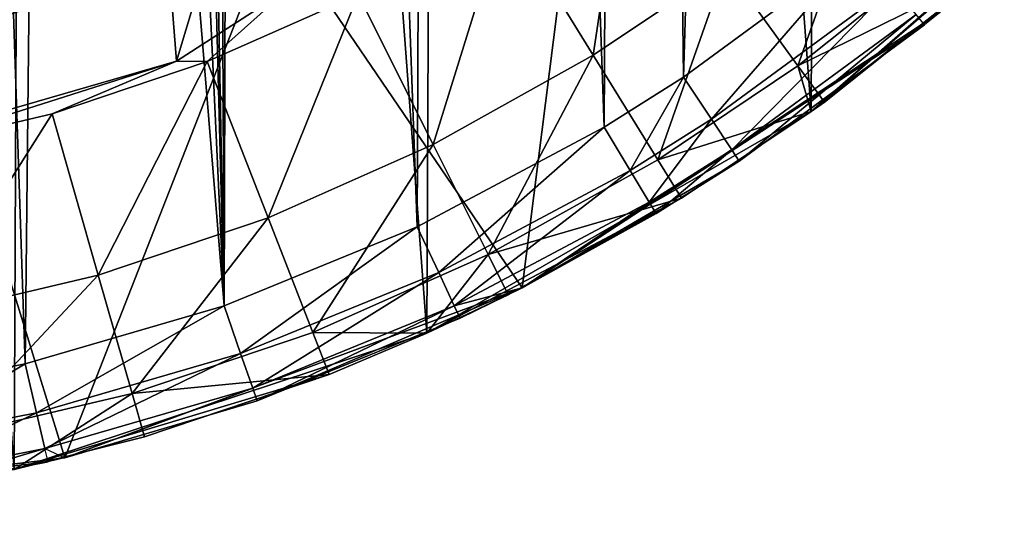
# Model space of a CAD drawing. Header units: millimetres. Extents: x 0.6 to 14.5, y 0.7 to 16.9.
# Tile 9 of 32: x 8.8 to 11.7, y 0.7 to 2.2. Entities that reach past the tile are written whole.
import ezdxf

# ---------------------------------------------------------------- set-up
doc = ezdxf.new("R2010")
doc.units = ezdxf.units.MM
doc.header["$LTSCALE"] = 25.4
doc.layers.get('0').update_dxf_attribs({"true_color": 0xff5454})

# ---------------------------------------------------------------- blocks, each defined once
blk = doc.blocks.new('BULB-LED-G9-7503-7504.STL')
at = {"color": 7, "true_color": 0xe6ffff}
mesh = blk.add_polyface(dxfattribs=at)
corners = [(1.7293, 13.2533, 21.5), (1.9882, 10.1797, 21.5), (1.8647, 8.8235, 21.5), (2.6406, 14.5358, 21.5), (2.3309, 11.4668, 21.5), (2.8761, 12.6385, 21.5), (3.7586, 15.5741, 21.5), (3.5857, 13.6414, 21.5), (4.3668, 14.4002, 21.5), (5.0358, 16.3243, 21.5), (5.3009, 15.0106, 21.5), (6.418, 16.7545, 21.5), (6.3023, 15.3969, 21.5), (7.3378, 15.5523, 21.5), (7.8467, 16.8464, 21.5), (8.3783, 15.4755, 21.5), (9.2614, 16.5963, 21.5), (9.3975, 15.1659, 21.5), (10.602, 16.0146, 21.5), (10.3651, 14.6244, 21.5), (11.2468, 13.8593, 21.5), (11.8117, 15.1261, 21.5), (11.9998, 12.8904, 21.5), (12.8393, 13.9684, 21.5), (12.5915, 11.7442, 21.5), (12.9854, 10.4631, 21.5), (13.6411, 12.5906, 21.5), (13.1573, 9.1155, 21.5), (13.4773, 4.6247, 21.5), (14.0821, 6.1323, 21.5), (14.1833, 11.0511, 21.5), (14.4085, 7.752, 21.5), (14.4427, 9.4151, 21.5), (0.6705, 10.1812, 21.5), (0.7599, 6.8734, 21.5), (0.568, 8.522, 21.5), (1.0632, 11.7809, 21.5), (1.2381, 5.3055, 21.5), (1.9824, 3.8847, 21.5), (1.8658, 8.6322, 21.5), (2.0041, 7.2849, 21.5), (2.9612, 2.6712, 21.5), (2.3654, 5.9912, 21.5), (2.9298, 4.8218, 21.5), (3.5857, 3.91, 21.5), (4.1331, 1.7165, 21.5), (4.4424, 3.0913, 21.5), (5.4482, 1.0611, 21.5), (5.3898, 2.4961, 21.5), (6.401, 2.1294, 21.5), (6.8509, 0.7326, 21.5), (7.3832, 1.9975, 21.5), (7.5145, 0.6957, 21.5), (7.5145, 1.9957, 21.5), (8.553, 2.1118, 21.5), (8.9379, 0.8669, 21.5), (9.5623, 2.4592, 21.5), (10.3008, 1.3734, 21.5), (10.5102, 3.0326, 21.5), (11.5457, 2.1937, 21.5), (11.3685, 3.8244, 21.5), (11.6606, 4.177, 21.5), (12.6197, 3.293, 21.5), (12.327, 5.2315, 21.5), (12.8182, 6.4442, 21.5), (13.0991, 7.7529, 21.5)]
mesh.append_faces([[corners[k] for k in face] for face in [(31, 30, 32), (33, 34, 35)]], dxfattribs={"vtx0": -1, "color": 7})
mesh.append_faces([[corners[k] for k in face] for face in [(1, 3, 4), (4, 3, 5), (5, 6, 7), (7, 6, 8), (8, 9, 10), (10, 11, 12), (12, 11, 13), (13, 14, 15), (15, 16, 17), (17, 18, 19), (19, 18, 20), (20, 21, 22), (22, 23, 24), (24, 23, 25), (25, 26, 27), (28, 26, 29), (29, 30, 31), (34, 36, 37), (37, 0, 38), (39, 0, 2), (38, 40, 41), (41, 44, 45), (45, 46, 47), (47, 49, 50), (50, 51, 52), (52, 54, 55), (55, 56, 57), (57, 58, 59), (59, 61, 62), (62, 64, 28)]], dxfattribs={"vtx0": -1, "vtx1": -1, "color": 7})
mesh.append_faces([[corners[k] for k in face] for face in [(27, 26, 28), (38, 0, 39)]], dxfattribs={"vtx0": -1, "vtx1": -1, "vtx2": -1, "color": 7})
mesh.append_faces([[corners[k] for k in face] for face in [(0, 1, 2), (1, 0, 3), (5, 3, 6), (8, 6, 9), (10, 9, 11), (13, 11, 14), (15, 14, 16), (17, 16, 18), (20, 18, 21), (22, 21, 23), (25, 23, 26), (29, 26, 30), (34, 33, 36), (37, 36, 0), (38, 39, 40), (41, 40, 42), (41, 42, 43), (41, 43, 44), (45, 44, 46), (47, 46, 48), (47, 48, 49), (50, 49, 51), (52, 51, 53), (52, 53, 54), (55, 54, 56), (57, 56, 58), (59, 58, 60), (59, 60, 61), (62, 61, 63), (62, 63, 64), (28, 64, 65), (28, 65, 27)]], dxfattribs={"vtx0": -1, "vtx2": -1, "color": 7})
at = {"color": 7, "true_color": 0xffffff}
mesh = blk.add_polyface(dxfattribs=at)
corners = [(0.7996, 6.692, 21.3), (0.6047, 9.643, 21.3), (0.5849, 8.157, 21.3), (0.8582, 11.0997, 21.3), (1.2415, 5.2974, 21.3), (1.337, 12.4777, 21.3), (1.8956, 4.0205, 21.3), (2.0247, 13.7305, 21.3), (2.7397, 2.9045, 21.3), (2.8981, 14.8157, 21.3), (3.7454, 1.9871, 21.3), (3.9278, 15.6965, 21.3), (4.8787, 1.2993, 21.3), (5.0787, 16.3432, 21.3), (6.1011, 0.8645, 21.3), (6.3121, 16.7338, 21.3), (7.3713, 0.6974, 21.3), (7.5862, 16.8552, 21.3), (7.5145, 0.6957, 21.3), (8.7875, 0.8323, 21.3), (8.8578, 16.7033, 21.3), (10.0173, 1.2378, 21.3), (10.084, 16.2832, 21.3), (11.1625, 1.8982, 21.3), (11.2233, 15.6091, 21.3), (12.1843, 2.7913, 21.3), (12.2371, 14.7038, 21.3), (13.048, 3.8869, 21.3), (13.0911, 13.5979, 21.3), (13.7246, 5.1478, 21.3), (13.7564, 12.3289, 21.3), (14.1911, 6.5315, 21.3), (14.2106, 10.9397, 21.3), (14.4317, 7.9911, 21.3), (14.4383, 9.4773, 21.3)]
mesh.append_faces([[corners[k] for k in face] for face in [(0, 1, 2), (32, 33, 34)]], dxfattribs={"vtx0": -1, "color": 7})
mesh.append_faces([[corners[k] for k in face] for face in [(1, 0, 3), (3, 4, 5), (5, 6, 7), (7, 8, 9), (9, 10, 11), (11, 12, 13), (13, 14, 15), (15, 16, 17), (17, 19, 20), (20, 21, 22), (22, 23, 24), (24, 25, 26), (26, 27, 28), (28, 29, 30), (30, 31, 32)]], dxfattribs={"vtx0": -1, "vtx1": -1, "color": 7})
mesh.append_faces([[corners[k] for k in face] for face in [(3, 0, 4), (5, 4, 6), (7, 6, 8), (9, 8, 10), (11, 10, 12), (13, 12, 14), (15, 14, 16), (17, 16, 18), (17, 18, 19), (20, 19, 21), (22, 21, 23), (24, 23, 25), (26, 25, 27), (28, 27, 29), (30, 29, 31), (32, 31, 33)]], dxfattribs={"vtx0": -1, "vtx2": -1, "color": 7})
at = {"color": 7, "true_color": 0xe6ffff}
mesh = blk.add_polyface(dxfattribs=at)
corners = [(0.8894, 8.1035, 49), (0.9077, 9.6597, 49), (0.8652, 8.883, 49), (0.9816, 7.3231, 49), (0.9794, 10.2145, 49), (1.1315, 10.9569, 49), (1.0329, 7.0371, 49), (1.2134, 6.2899, 49), (1.3435, 11.6736, 49), (1.4567, 5.5675, 49), (1.6142, 12.3629, 49), (1.7626, 4.8726, 49), (1.9805, 13.0882, 49), (1.8042, 4.7899, 49), (2.1649, 4.1558, 49), (2.3522, 13.6785, 49), (2.5761, 3.5667, 49), (2.7676, 14.2228, 49), (3.0372, 3.0245, 49), (3.2257, 14.7202, 49), (3.5265, 2.5511, 49), (3.7262, 15.1688, 49), (4.0508, 2.1352, 49), (3.8596, 15.2742, 49), (4.3877, 15.6412, 49), (4.6097, 1.7779, 49), (4.9418, 15.9493, 49), (5.2019, 1.4818, 49), (5.5207, 16.1974, 49), (5.7918, 1.2615, 49), (5.6905, 16.257, 49), (5.7564, 8.7757, 49), (5.8005, 8.3844, 49), (6.4007, 1.1057, 49), (5.9305, 8.0128, 49), (6.1399, 7.6795, 49), (6.4183, 7.4011, 49), (6.5797, 1.073, 49), (6.7517, 7.1916, 49), (7.1888, 1.005, 49), (7.1233, 7.0616, 49), (7.5145, 7.0175, 49), (7.5145, 0.9957, 49), (7.801, 1.0029, 49), (7.9058, 7.0616, 49), (8.416, 1.0676, 49), (8.2774, 7.1916, 49), (8.6107, 7.4011, 49), (8.8197, 1.1471, 49), (8.8891, 7.6795, 49), (9.4127, 1.3196, 49), (9.0986, 8.0128, 49), (9.2286, 8.3844, 49), (9.2727, 8.7757, 49), (9.3391, 16.2568, 49), (9.4571, 16.216, 49), (9.9885, 1.5546, 49), (10.0494, 15.9677, 49), (10.5457, 1.8516, 49), (10.6155, 15.6572, 49), (10.7823, 2.0006, 49), (11.1804, 15.2658, 49), (11.3107, 2.3889, 49), (11.7003, 14.8199, 49), (11.8031, 2.8309, 49), (12.1785, 14.3201, 49), (12.2585, 3.3249, 49), (12.6299, 13.7455, 49), (12.3575, 3.4454, 49), (12.7747, 4.0172, 49), (13.0265, 13.1268, 49), (13.14, 4.6281, 49), (13.3668, 12.4691, 49), (13.4533, 5.2763, 49), (13.6502, 11.7747, 49), (13.7135, 5.9605, 49), (13.7067, 11.6115, 49), (13.9198, 10.8658, 49), (13.9055, 6.6261, 49), (14.0561, 7.3769, 49), (14.0667, 10.1045, 49), (14.1424, 8.1422, 49), (14.1476, 9.3303, 49), (14.1634, 8.9202, 49), (6.287, 16.4218, 49), (5.8005, 9.1669, 49), (5.9305, 9.5385, 49), (6.1399, 9.8719, 49), (6.4183, 10.1503, 49), (6.8918, 16.5214, 49), (6.7517, 10.3597, 49), (7.1233, 10.4898, 49), (7.5145, 16.5557, 49), (7.5145, 10.5338, 49), (7.9058, 10.4898, 49), (8.1329, 16.5219, 49), (8.2774, 10.3597, 49), (8.7411, 16.422, 49), (8.6107, 10.1503, 49), (8.8891, 9.8719, 49), (9.0986, 9.5385, 49), (9.2286, 9.1669, 49)]
mesh.append_faces([[corners[k] for k in face] for face in [(0, 1, 2), (82, 81, 83)]], dxfattribs={"vtx0": -1, "color": 7})
mesh.append_faces([[corners[k] for k in face] for face in [(1, 3, 4), (4, 3, 5), (5, 7, 8), (8, 9, 10), (10, 11, 12), (12, 14, 15), (15, 16, 17), (17, 18, 19), (19, 20, 21), (21, 22, 23), (23, 22, 24), (24, 25, 26), (26, 27, 28), (28, 29, 30), (31, 29, 32), (32, 33, 34), (34, 33, 35), (35, 33, 36), (36, 37, 38), (38, 39, 40), (40, 39, 41), (41, 43, 44), (44, 45, 46), (46, 45, 47), (47, 48, 49), (49, 50, 51), (51, 50, 52), (52, 50, 53), (54, 50, 55), (55, 56, 57), (57, 58, 59), (59, 60, 61), (61, 62, 63), (63, 64, 65), (65, 66, 67), (67, 69, 70), (70, 71, 72), (72, 73, 74), (74, 75, 76), (76, 75, 77), (77, 79, 80), (80, 81, 82), (84, 88, 89), (89, 91, 92), (92, 94, 95), (95, 96, 97), (97, 99, 54)]], dxfattribs={"vtx0": -1, "vtx1": -1, "color": 7})
mesh.append_faces([[corners[k] for k in face] for face in [(30, 29, 31), (53, 50, 54)]], dxfattribs={"vtx0": -1, "vtx1": -1, "vtx2": -1, "color": 7})
mesh.append_faces([[corners[k] for k in face] for face in [(1, 0, 3), (5, 3, 6), (5, 6, 7), (8, 7, 9), (10, 9, 11), (12, 11, 13), (12, 13, 14), (15, 14, 16), (17, 16, 18), (19, 18, 20), (21, 20, 22), (24, 22, 25), (26, 25, 27), (28, 27, 29), (32, 29, 33), (36, 33, 37), (38, 37, 39), (41, 39, 42), (41, 42, 43), (44, 43, 45), (47, 45, 48), (49, 48, 50), (55, 50, 56), (57, 56, 58), (59, 58, 60), (61, 60, 62), (63, 62, 64), (65, 64, 66), (67, 66, 68), (67, 68, 69), (70, 69, 71), (72, 71, 73), (74, 73, 75), (77, 75, 78), (77, 78, 79), (80, 79, 81), (31, 84, 30), (84, 31, 85), (84, 85, 86), (84, 86, 87), (84, 87, 88), (89, 88, 90), (89, 90, 91), (92, 91, 93), (92, 93, 94), (95, 94, 96), (97, 96, 98), (97, 98, 99), (54, 99, 100), (54, 100, 101), (54, 101, 53)]], dxfattribs={"vtx0": -1, "vtx2": -1, "color": 7})
at = {"color": 7, "true_color": 0xffffff}
mesh = blk.add_polyface(dxfattribs=at)
corners = [(5.203, 14.9608, 4), (5.1245, 13.3984, 4), (5.1245, 14.5726, 4), (5.9245, 13.3984, 4), (5.4259, 15.2881, 4), (5.7584, 15.5032, 4), (6.6208, 15.7522, 4), (5.9245, 4.153, 4), (5.1245, 2.9787, 4), (5.1245, 4.153, 4), (5.203, 2.5905, 4), (5.4259, 2.2633, 4), (5.7584, 2.0482, 4), (6.6208, 1.7991, 4), (7.5145, 15.8362, 4), (7.5145, 1.7151, 4), (8.4083, 15.7522, 4), (8.4083, 1.7991, 4), (9.1045, 13.3984, 4), (9.2707, 15.5032, 4), (9.9045, 13.3984, 4), (9.6032, 15.2881, 4), (9.8261, 14.9608, 4), (9.9045, 14.5726, 4), (9.1045, 4.153, 4), (9.2707, 2.0482, 4), (9.9045, 4.153, 4), (9.6032, 2.2633, 4), (9.8261, 2.5905, 4), (9.9045, 2.9787, 4)]
mesh.append_faces([[corners[k] for k in face] for face in [(0, 1, 2), (7, 8, 9), (20, 22, 23), (28, 26, 29)]], dxfattribs={"vtx0": -1, "color": 7})
mesh.append_faces([[corners[k] for k in face] for face in [(1, 0, 3), (3, 6, 7), (8, 7, 10), (10, 7, 11), (11, 7, 12), (12, 7, 13), (13, 14, 15), (15, 16, 17), (18, 19, 20), (17, 24, 25), (24, 17, 18), (25, 26, 27), (27, 26, 28)]], dxfattribs={"vtx0": -1, "vtx1": -1, "color": 7})
mesh.append_faces([[corners[k] for k in face] for face in [(13, 7, 6), (17, 16, 18)]], dxfattribs={"vtx0": -1, "vtx1": -1, "vtx2": -1, "color": 7})
mesh.append_faces([[corners[k] for k in face] for face in [(3, 0, 4), (3, 4, 5), (3, 5, 6), (13, 6, 14), (15, 14, 16), (18, 16, 19), (20, 19, 21), (20, 21, 22), (25, 24, 26)]], dxfattribs={"vtx0": -1, "vtx2": -1, "color": 7})
at = {"color": 7, "true_color": 0xe6ffff}
mesh = blk.add_polyface(dxfattribs=at)
corners = [(1.9882, 10.1797, 48), (1.8658, 8.6322, 48), (1.8647, 8.8235, 48), (2.0041, 7.2849, 48), (2.3309, 11.4668, 48), (2.3654, 5.9912, 48), (2.8761, 12.6385, 48), (2.9298, 4.8218, 48), (3.5857, 13.6414, 48), (3.5857, 3.91, 48), (4.3668, 14.4002, 48), (4.4424, 3.0913, 48), (5.3009, 15.0106, 48), (5.3898, 2.4961, 48), (6.3023, 15.3969, 48), (6.401, 2.1294, 48), (7.3378, 15.5523, 48), (7.3832, 1.9975, 48), (8.3783, 15.4755, 48), (7.5145, 1.9957, 48), (8.553, 2.1118, 48), (9.3975, 15.1659, 48), (9.5623, 2.4592, 48), (10.3651, 14.6244, 48), (10.5102, 3.0326, 48), (11.2468, 13.8593, 48), (11.3685, 3.8244, 48), (11.9998, 12.8904, 48), (11.6606, 4.177, 48), (12.327, 5.2315, 48), (12.5915, 11.7442, 48), (12.8182, 6.4442, 48), (12.9854, 10.4631, 48), (13.0991, 7.7529, 48), (13.1573, 9.1155, 48)]
mesh.append_faces([[corners[k] for k in face] for face in [(0, 1, 2), (33, 32, 34)]], dxfattribs={"vtx0": -1, "color": 7})
mesh.append_faces([[corners[k] for k in face] for face in [(1, 0, 3), (3, 4, 5), (5, 6, 7), (7, 8, 9), (9, 10, 11), (11, 12, 13), (13, 14, 15), (15, 16, 17), (17, 18, 19), (19, 18, 20), (20, 21, 22), (22, 23, 24), (24, 25, 26), (26, 27, 28), (28, 27, 29), (29, 30, 31), (31, 32, 33)]], dxfattribs={"vtx0": -1, "vtx1": -1, "color": 7})
mesh.append_faces([[corners[k] for k in face] for face in [(3, 0, 4), (5, 4, 6), (7, 6, 8), (9, 8, 10), (11, 10, 12), (13, 12, 14), (15, 14, 16), (17, 16, 18), (20, 18, 21), (22, 21, 23), (24, 23, 25), (26, 25, 27), (29, 27, 30), (31, 30, 32)]], dxfattribs={"vtx0": -1, "vtx2": -1, "color": 7})
at = {"color": 7, "true_color": 0xffffff}
mesh = blk.add_polyface(dxfattribs=at)
corners = [(9.6936, 15.3619, 16.6), (9.2707, 15.5032, 16.6), (9.2249, 15.5556, 16.6), (9.6032, 15.2881, 16.6), (9.8261, 14.9608, 16.6), (10.1452, 15.1234, 16.6), (9.9045, 14.5726, 16.6), (9.9045, 13.3984, 16.6), (9.9045, 4.153, 16.6), (9.9045, 2.9787, 16.6), (9.2707, 2.0482, 16.6), (8.4277, 1.7799, 16.6), (8.4083, 1.7991, 16.6), (8.9004, 1.8912, 16.6), (9.3621, 2.047, 16.6), (9.6032, 2.2633, 16.6), (9.8123, 2.247, 16.6), (9.8261, 2.5905, 16.6), (10.2501, 2.4912, 16.6), (10.5796, 14.8406, 16.6), (10.6133, 2.7351, 16.6), (10.7422, 14.7198, 16.6), (11.0253, 3.0636, 16.6), (11.1612, 14.3658, 16.6), (11.4122, 3.4309, 16.6), (11.5516, 13.9718, 16.6), (11.7732, 3.8363, 16.6), (11.9131, 13.5383, 16.6), (12.0443, 4.1903, 16.6), (12.0344, 13.3749, 16.6), (12.3618, 12.8762, 16.6), (12.3608, 4.6735, 16.6), (12.6401, 5.1851, 16.6), (12.6493, 12.3475, 16.6), (12.8816, 5.7241, 16.6), (12.8965, 11.79, 16.6), (13.0843, 6.2892, 16.6), (13.0181, 11.4622, 16.6), (13.2017, 10.8532, 16.6), (13.149, 6.5045, 16.6), (13.2983, 7.1167, 16.6), (13.3371, 10.2309, 16.6), (13.4003, 7.7403, 16.6), (13.4242, 9.5973, 16.6), (13.4549, 8.3738, 16.6), (13.4611, 9.0159, 16.6), (9.1045, 4.153, 16.6), (9.1045, 13.3984, 16.6)]
mesh.append_faces([[corners[k] for k in face] for face in [(0, 1, 2), (10, 11, 12), (44, 43, 45), (7, 46, 47)]], dxfattribs={"vtx0": -1, "color": 7})
mesh.append_faces([[corners[k] for k in face] for face in [(1, 0, 3), (3, 0, 4), (4, 5, 6), (6, 5, 7), (8, 5, 9), (11, 10, 13), (13, 10, 14), (14, 15, 16), (16, 17, 18), (18, 19, 20), (20, 21, 22), (22, 23, 24), (24, 25, 26), (26, 27, 28), (28, 30, 31), (31, 30, 32), (32, 33, 34), (34, 35, 36), (36, 38, 39), (39, 38, 40), (40, 41, 42), (42, 43, 44), (46, 7, 8)]], dxfattribs={"vtx0": -1, "vtx1": -1, "color": 7})
mesh.append_faces([[corners[k] for k in face] for face in [(7, 5, 8), (18, 9, 5)]], dxfattribs={"vtx0": -1, "vtx1": -1, "vtx2": -1, "color": 7})
mesh.append_faces([[corners[k] for k in face] for face in [(4, 0, 5), (14, 10, 15), (16, 15, 17), (18, 17, 9), (18, 5, 19), (20, 19, 21), (22, 21, 23), (24, 23, 25), (26, 25, 27), (28, 27, 29), (28, 29, 30), (32, 30, 33), (34, 33, 35), (36, 35, 37), (36, 37, 38), (40, 38, 41), (42, 41, 43)]], dxfattribs={"vtx0": -1, "vtx2": -1, "color": 7})
mesh = blk.add_polyface(dxfattribs=at)
corners = [(11.1625, 1.8982, 21.3), (12.1307, 2.7353, 17.6), (12.1843, 2.7913, 21.3)]
mesh.append_faces([[corners[k] for k in face] for face in [(0, 1, 2)]], dxfattribs={"color": 7})
mesh = blk.add_polyface(dxfattribs=at)
corners = [(10.6133, 2.7351, 16.6), (10.5129, 2.0658, 16.734), (10.2501, 2.4912, 16.6), (10.9075, 2.3308, 16.734)]
mesh.append_faces([[corners[k] for k in face] for face in [(0, 1, 2), (1, 0, 3)]], dxfattribs={"vtx0": -1, "color": 7})
mesh = blk.add_polyface(dxfattribs=at)
corners = [(11.1625, 1.8982, 21.3), (11.6821, 2.3096, 17.6), (12.1307, 2.7353, 17.6)]
mesh.append_faces([[corners[k] for k in face] for face in [(0, 1, 2)]], dxfattribs={"color": 7})
mesh = blk.add_polyface(dxfattribs=at)
corners = [(11.3537, 2.6866, 16.734), (11.1228, 2.0348, 17.1), (10.9075, 2.3308, 16.734), (11.5941, 2.4106, 17.1)]
mesh.append_faces([[corners[k] for k in face] for face in [(0, 1, 2), (1, 0, 3)]], dxfattribs={"vtx0": -1, "color": 7})
mesh = blk.add_polyface(dxfattribs=at)
corners = [(10.2501, 2.4912, 16.6), (10.0358, 1.7997, 16.734), (9.8123, 2.247, 16.6), (10.5129, 2.0658, 16.734)]
mesh.append_faces([[corners[k] for k in face] for face in [(0, 1, 2), (1, 0, 3)]], dxfattribs={"vtx0": -1, "color": 7})
at = {"color": 7, "true_color": 0xe6ffff}
mesh = blk.add_polyface(dxfattribs=at)
corners = [(8.553, 2.1118, 48), (9.5623, 2.4592, 21.5), (8.553, 2.1118, 21.5), (9.5623, 2.4592, 48)]
mesh.append_faces([[corners[k] for k in face] for face in [(0, 1, 2), (1, 0, 3)]], dxfattribs={"vtx0": -1, "color": 7})
at = {"color": 7, "true_color": 0xffffff}
mesh = blk.add_polyface(dxfattribs=at)
corners = [(11.6821, 2.3096, 17.6), (11.1228, 2.0348, 17.1), (11.5941, 2.4106, 17.1), (11.2016, 1.9264, 17.6)]
mesh.append_faces([[corners[k] for k in face] for face in [(0, 1, 2), (1, 0, 3)]], dxfattribs={"vtx0": -1, "color": 7})
at = {"color": 7, "true_color": 0xe6ffff}
mesh = blk.add_polyface(dxfattribs=at)
corners = [(10.8649, 1.8754, 48.9598), (11.3107, 2.3889, 49), (10.7823, 2.0006, 49), (11.4054, 2.2726, 48.9598)]
mesh.append_faces([[corners[k] for k in face] for face in [(0, 1, 2), (1, 0, 3)]], dxfattribs={"vtx0": -1, "color": 7})
at = {"color": 7, "true_color": 0xffffff}
mesh = blk.add_polyface(dxfattribs=at)
corners = [(10.9075, 2.3308, 16.734), (10.7053, 1.7544, 17.1), (10.5129, 2.0658, 16.734), (11.1228, 2.0348, 17.1)]
mesh.append_faces([[corners[k] for k in face] for face in [(0, 1, 2), (1, 0, 3)]], dxfattribs={"vtx0": -1, "color": 7})
mesh = blk.add_polyface(dxfattribs=at)
corners = [(11.1625, 1.8982, 21.3), (11.2016, 1.9264, 17.6), (11.6821, 2.3096, 17.6)]
mesh.append_faces([[corners[k] for k in face] for face in [(0, 1, 2)]], dxfattribs={"color": 7})
mesh = blk.add_polyface(dxfattribs=at)
corners = [(9.6032, 2.2633, 16.6), (9.2707, 2.0482, 4), (9.6032, 2.2633, 4), (9.2707, 2.0482, 16.6)]
mesh.append_faces([[corners[k] for k in face] for face in [(0, 1, 2), (1, 0, 3)]], dxfattribs={"vtx0": -1, "color": 7})
at = {"color": 7, "true_color": 0xe6ffff}
mesh = blk.add_polyface(dxfattribs=at)
corners = [(10.9255, 1.7838, 48.85), (11.4054, 2.2726, 48.9598), (10.8649, 1.8754, 48.9598), (11.4747, 2.1874, 48.85)]
mesh.append_faces([[corners[k] for k in face] for face in [(0, 1, 2), (1, 0, 3)]], dxfattribs={"vtx0": -1, "color": 7})
at = {"color": 7, "true_color": 0xffffff}
mesh = blk.add_polyface(dxfattribs=at)
corners = [(9.8123, 2.247, 16.6), (9.5438, 1.5812, 16.734), (9.3621, 2.047, 16.6), (10.0358, 1.7997, 16.734)]
mesh.append_faces([[corners[k] for k in face] for face in [(0, 1, 2), (1, 0, 3)]], dxfattribs={"vtx0": -1, "color": 7})
at = {"color": 7, "true_color": 0xe6ffff}
mesh = blk.add_polyface(dxfattribs=at)
corners = [(11.5457, 2.1937, 48.7), (10.3008, 1.3734, 21.5), (11.5457, 2.1937, 21.5)]
mesh.append_faces([[corners[k] for k in face] for face in [(0, 1, 2)]], dxfattribs={"color": 7})
mesh = blk.add_polyface(dxfattribs=at)
corners = [(11.5001, 2.1562, 48.7), (10.3008, 1.3734, 21.5), (11.5457, 2.1937, 48.7)]
mesh.append_faces([[corners[k] for k in face] for face in [(0, 1, 2)]], dxfattribs={"color": 7})
mesh = blk.add_polyface(dxfattribs=at)
corners = [(11.4747, 2.1874, 48.85), (10.9476, 1.7503, 48.7), (11.5001, 2.1562, 48.7), (10.9255, 1.7838, 48.85)]
mesh.append_faces([[corners[k] for k in face] for face in [(0, 1, 2), (1, 0, 3)]], dxfattribs={"vtx0": -1, "color": 7})
mesh = blk.add_polyface(dxfattribs=at)
corners = [(10.9476, 1.7503, 48.7), (10.3008, 1.3734, 21.5), (11.5001, 2.1562, 48.7)]
mesh.append_faces([[corners[k] for k in face] for face in [(0, 1, 2)]], dxfattribs={"color": 7})
at = {"color": 7, "true_color": 0xffffff}
mesh = blk.add_polyface(dxfattribs=at)
corners = [(10.5129, 2.0658, 16.734), (10.1994, 1.4723, 17.1), (10.0358, 1.7997, 16.734), (10.7053, 1.7544, 17.1)]
mesh.append_faces([[corners[k] for k in face] for face in [(0, 1, 2), (1, 0, 3)]], dxfattribs={"vtx0": -1, "color": 7})
mesh = blk.add_polyface(dxfattribs=at)
corners = [(9.2707, 2.0482, 16.6), (8.4083, 1.7991, 4), (9.2707, 2.0482, 4), (8.4083, 1.7991, 16.6)]
mesh.append_faces([[corners[k] for k in face] for face in [(0, 1, 2), (1, 0, 3)]], dxfattribs={"vtx0": -1, "color": 7})
mesh = blk.add_polyface(dxfattribs=at)
corners = [(9.3621, 2.047, 16.6), (9.0379, 1.4105, 16.734), (8.9004, 1.8912, 16.6), (9.5438, 1.5812, 16.734)]
mesh.append_faces([[corners[k] for k in face] for face in [(0, 1, 2), (1, 0, 3)]], dxfattribs={"vtx0": -1, "color": 7})
mesh = blk.add_polyface(dxfattribs=at)
corners = [(11.1625, 1.8982, 17.6), (10.7053, 1.7544, 17.1), (11.1228, 2.0348, 17.1)]
mesh.append_faces([[corners[k] for k in face] for face in [(0, 1, 2)]], dxfattribs={"color": 7})
mesh = blk.add_polyface(dxfattribs=at)
corners = [(11.1625, 1.8982, 17.6), (11.1228, 2.0348, 17.1), (11.2016, 1.9264, 17.6)]
mesh.append_faces([[corners[k] for k in face] for face in [(0, 1, 2)]], dxfattribs={"color": 7})
at = {"color": 7, "true_color": 0xe6ffff}
mesh = blk.add_polyface(dxfattribs=at)
corners = [(10.6228, 1.7229, 48.9598), (10.7823, 2.0006, 49), (10.5457, 1.8516, 49), (10.8649, 1.8754, 48.9598)]
mesh.append_faces([[corners[k] for k in face] for face in [(0, 1, 2), (1, 0, 3)]], dxfattribs={"vtx0": -1, "color": 7})
at = {"color": 7, "true_color": 0xffffff}
mesh = blk.add_polyface(dxfattribs=at)
corners = [(11.1625, 1.8982, 21.3), (11.1625, 1.8982, 17.6), (11.2016, 1.9264, 17.6)]
mesh.append_faces([[corners[k] for k in face] for face in [(0, 1, 2)]], dxfattribs={"color": 7})
mesh = blk.add_polyface(dxfattribs=at)
corners = [(8.9004, 1.8912, 16.6), (8.5189, 1.2883, 16.734), (8.4277, 1.7799, 16.6), (9.0379, 1.4105, 16.734)]
mesh.append_faces([[corners[k] for k in face] for face in [(0, 1, 2), (1, 0, 3)]], dxfattribs={"vtx0": -1, "color": 7})
mesh = blk.add_polyface(dxfattribs=at)
corners = [(10.0173, 1.2378, 21.3), (10.7757, 1.6404, 17.6), (11.1625, 1.8982, 21.3)]
mesh.append_faces([[corners[k] for k in face] for face in [(0, 1, 2)]], dxfattribs={"color": 7})
mesh = blk.add_polyface(dxfattribs=at)
corners = [(10.7757, 1.6404, 17.6), (10.7053, 1.7544, 17.1), (11.1625, 1.8982, 17.6)]
mesh.append_faces([[corners[k] for k in face] for face in [(0, 1, 2)]], dxfattribs={"color": 7})
mesh = blk.add_polyface(dxfattribs=at)
corners = [(11.1625, 1.8982, 21.3), (10.7757, 1.6404, 17.6), (11.1625, 1.8982, 17.6)]
mesh.append_faces([[corners[k] for k in face] for face in [(0, 1, 2)]], dxfattribs={"color": 7})
at = {"color": 7, "true_color": 0xe6ffff}
mesh = blk.add_polyface(dxfattribs=at)
corners = [(10.0522, 1.4188, 48.9598), (10.5457, 1.8516, 49), (9.9885, 1.5546, 49), (10.6228, 1.7229, 48.9598)]
mesh.append_faces([[corners[k] for k in face] for face in [(0, 1, 2), (1, 0, 3)]], dxfattribs={"vtx0": -1, "color": 7})
mesh = blk.add_polyface(dxfattribs=at)
corners = [(10.6793, 1.6288, 48.85), (10.8649, 1.8754, 48.9598), (10.6228, 1.7229, 48.9598), (10.9255, 1.7838, 48.85)]
mesh.append_faces([[corners[k] for k in face] for face in [(0, 1, 2), (1, 0, 3)]], dxfattribs={"vtx0": -1, "color": 7})
at = {"color": 7, "true_color": 0xffffff}
mesh = blk.add_polyface(dxfattribs=at)
corners = [(10.0358, 1.7997, 16.734), (9.6768, 1.2402, 17.1), (9.5438, 1.5812, 16.734), (10.1994, 1.4723, 17.1)]
mesh.append_faces([[corners[k] for k in face] for face in [(0, 1, 2), (1, 0, 3)]], dxfattribs={"vtx0": -1, "color": 7})
at = {"color": 7, "true_color": 0xe6ffff}
mesh = blk.add_polyface(dxfattribs=at)
corners = [(10.9255, 1.7838, 48.85), (10.6999, 1.5943, 48.7), (10.9476, 1.7503, 48.7), (10.6793, 1.6288, 48.85)]
mesh.append_faces([[corners[k] for k in face] for face in [(0, 1, 2), (1, 0, 3)]], dxfattribs={"vtx0": -1, "color": 7})
at = {"color": 7, "true_color": 0xffffff}
mesh = blk.add_polyface(dxfattribs=at)
corners = [(10.7757, 1.6404, 17.6), (10.1994, 1.4723, 17.1), (10.7053, 1.7544, 17.1), (10.2593, 1.3525, 17.6)]
mesh.append_faces([[corners[k] for k in face] for face in [(0, 1, 2), (1, 0, 3)]], dxfattribs={"vtx0": -1, "color": 7})
at = {"color": 7, "true_color": 0xe6ffff}
mesh = blk.add_polyface(dxfattribs=at)
corners = [(10.6999, 1.5943, 48.7), (10.3008, 1.3734, 21.5), (10.9476, 1.7503, 48.7)]
mesh.append_faces([[corners[k] for k in face] for face in [(0, 1, 2)]], dxfattribs={"color": 7})
mesh = blk.add_polyface(dxfattribs=at)
corners = [(10.0988, 1.3194, 48.85), (10.6228, 1.7229, 48.9598), (10.0522, 1.4188, 48.9598), (10.6793, 1.6288, 48.85)]
mesh.append_faces([[corners[k] for k in face] for face in [(0, 1, 2), (1, 0, 3)]], dxfattribs={"vtx0": -1, "color": 7})
at = {"color": 7, "true_color": 0xffffff}
mesh = blk.add_polyface(dxfattribs=at)
corners = [(10.0173, 1.2378, 21.3), (10.2593, 1.3525, 17.6), (10.7757, 1.6404, 17.6)]
mesh.append_faces([[corners[k] for k in face] for face in [(0, 1, 2)]], dxfattribs={"color": 7})
at = {"color": 7, "true_color": 0xe6ffff}
mesh = blk.add_polyface(dxfattribs=at)
corners = [(10.0988, 1.3194, 48.85), (10.3008, 1.3734, 48.7), (10.6793, 1.6288, 48.85)]
mesh.append_faces([[corners[k] for k in face] for face in [(0, 1, 2)]], dxfattribs={"color": 7})
mesh = blk.add_polyface(dxfattribs=at)
corners = [(10.6793, 1.6288, 48.85), (10.3008, 1.3734, 48.7), (10.6999, 1.5943, 48.7)]
mesh.append_faces([[corners[k] for k in face] for face in [(0, 1, 2)]], dxfattribs={"color": 7})
mesh = blk.add_polyface(dxfattribs=at)
corners = [(10.3008, 1.3734, 48.7), (10.3008, 1.3734, 21.5), (10.6999, 1.5943, 48.7)]
mesh.append_faces([[corners[k] for k in face] for face in [(0, 1, 2)]], dxfattribs={"color": 7})
at = {"color": 7, "true_color": 0xffffff}
mesh = blk.add_polyface(dxfattribs=at)
corners = [(9.5438, 1.5812, 16.734), (9.1386, 1.0586, 17.1), (9.0379, 1.4105, 16.734), (9.6768, 1.2402, 17.1)]
mesh.append_faces([[corners[k] for k in face] for face in [(0, 1, 2), (1, 0, 3)]], dxfattribs={"vtx0": -1, "color": 7})
at = {"color": 7, "true_color": 0xe6ffff}
mesh = blk.add_polyface(dxfattribs=at)
corners = [(9.4621, 1.178, 48.9598), (9.9885, 1.5546, 49), (9.4127, 1.3196, 49), (10.0522, 1.4188, 48.9598)]
mesh.append_faces([[corners[k] for k in face] for face in [(0, 1, 2), (1, 0, 3)]], dxfattribs={"vtx0": -1, "color": 7})
at = {"color": 7, "true_color": 0xffffff}
mesh = blk.add_polyface(dxfattribs=at)
corners = [(10.0173, 1.2378, 17.6), (9.6768, 1.2402, 17.1), (10.1994, 1.4723, 17.1)]
mesh.append_faces([[corners[k] for k in face] for face in [(0, 1, 2)]], dxfattribs={"color": 7})
mesh = blk.add_polyface(dxfattribs=at)
corners = [(10.0173, 1.2378, 17.6), (10.1994, 1.4723, 17.1), (10.2593, 1.3525, 17.6)]
mesh.append_faces([[corners[k] for k in face] for face in [(0, 1, 2)]], dxfattribs={"color": 7})
mesh = blk.add_polyface(dxfattribs=at)
corners = [(9.0379, 1.4105, 16.734), (8.5857, 0.9284, 17.1), (8.5189, 1.2883, 16.734), (9.1386, 1.0586, 17.1)]
mesh.append_faces([[corners[k] for k in face] for face in [(0, 1, 2), (1, 0, 3)]], dxfattribs={"vtx0": -1, "color": 7})
at = {"color": 7, "true_color": 0xe6ffff}
mesh = blk.add_polyface(dxfattribs=at)
corners = [(9.4982, 1.0743, 48.85), (10.0522, 1.4188, 48.9598), (9.4621, 1.178, 48.9598), (10.0988, 1.3194, 48.85)]
mesh.append_faces([[corners[k] for k in face] for face in [(0, 1, 2), (1, 0, 3)]], dxfattribs={"vtx0": -1, "color": 7})
mesh = blk.add_polyface(dxfattribs=at)
corners = [(9.5115, 1.0364, 48.7), (8.9379, 0.8669, 21.5), (10.3008, 1.3734, 21.5)]
mesh.append_faces([[corners[k] for k in face] for face in [(0, 1, 2)]], dxfattribs={"color": 7})
mesh = blk.add_polyface(dxfattribs=at)
corners = [(9.5115, 1.0364, 48.7), (10.3008, 1.3734, 21.5), (10.1159, 1.283, 48.7)]
mesh.append_faces([[corners[k] for k in face] for face in [(0, 1, 2)]], dxfattribs={"color": 7})
at = {"color": 7, "true_color": 0xffffff}
mesh = blk.add_polyface(dxfattribs=at)
corners = [(10.0173, 1.2378, 21.3), (10.0173, 1.2378, 17.6), (10.2593, 1.3525, 17.6)]
mesh.append_faces([[corners[k] for k in face] for face in [(0, 1, 2)]], dxfattribs={"color": 7})
at = {"color": 7, "true_color": 0xe6ffff}
mesh = blk.add_polyface(dxfattribs=at)
corners = [(10.0988, 1.3194, 48.85), (10.1159, 1.283, 48.7), (10.3008, 1.3734, 48.7)]
mesh.append_faces([[corners[k] for k in face] for face in [(0, 1, 2)]], dxfattribs={"color": 7})
mesh = blk.add_polyface(dxfattribs=at)
corners = [(10.1159, 1.283, 48.7), (10.3008, 1.3734, 21.5), (10.3008, 1.3734, 48.7)]
mesh.append_faces([[corners[k] for k in face] for face in [(0, 1, 2)]], dxfattribs={"color": 7})
mesh = blk.add_polyface(dxfattribs=at)
corners = [(8.8539, 1.0011, 48.9598), (9.4127, 1.3196, 49), (8.8197, 1.1471, 49), (9.4621, 1.178, 48.9598)]
mesh.append_faces([[corners[k] for k in face] for face in [(0, 1, 2), (1, 0, 3)]], dxfattribs={"vtx0": -1, "color": 7})
mesh = blk.add_polyface(dxfattribs=at)
corners = [(10.0988, 1.3194, 48.85), (9.5115, 1.0364, 48.7), (10.1159, 1.283, 48.7), (9.4982, 1.0743, 48.85)]
mesh.append_faces([[corners[k] for k in face] for face in [(0, 1, 2), (1, 0, 3)]], dxfattribs={"vtx0": -1, "color": 7})
at = {"color": 7, "true_color": 0xffffff}
mesh = blk.add_polyface(dxfattribs=at)
corners = [(8.7875, 0.8323, 21.3), (9.7255, 1.1154, 17.6), (10.0173, 1.2378, 21.3)]
mesh.append_faces([[corners[k] for k in face] for face in [(0, 1, 2)]], dxfattribs={"color": 7})
mesh = blk.add_polyface(dxfattribs=at)
corners = [(9.7255, 1.1154, 17.6), (9.1386, 1.0586, 17.1), (9.6768, 1.2402, 17.1), (9.1755, 0.9298, 17.6)]
mesh.append_faces([[corners[k] for k in face] for face in [(0, 1, 2), (1, 0, 3)]], dxfattribs={"vtx0": -1, "color": 7})
mesh = blk.add_polyface(dxfattribs=at)
corners = [(9.7255, 1.1154, 17.6), (9.6768, 1.2402, 17.1), (10.0173, 1.2378, 17.6)]
mesh.append_faces([[corners[k] for k in face] for face in [(0, 1, 2)]], dxfattribs={"color": 7})
mesh = blk.add_polyface(dxfattribs=at)
corners = [(10.0173, 1.2378, 21.3), (9.7255, 1.1154, 17.6), (10.0173, 1.2378, 17.6)]
mesh.append_faces([[corners[k] for k in face] for face in [(0, 1, 2)]], dxfattribs={"color": 7})
at = {"color": 7, "true_color": 0xe6ffff}
mesh = blk.add_polyface(dxfattribs=at)
corners = [(8.879, 0.8942, 48.85), (9.4621, 1.178, 48.9598), (8.8539, 1.0011, 48.9598), (9.4982, 1.0743, 48.85)]
mesh.append_faces([[corners[k] for k in face] for face in [(0, 1, 2), (1, 0, 3)]], dxfattribs={"vtx0": -1, "color": 7})
mesh = blk.add_polyface(dxfattribs=at)
corners = [(8.4397, 0.9194, 48.9598), (8.8197, 1.1471, 49), (8.416, 1.0676, 49), (8.8539, 1.0011, 48.9598)]
mesh.append_faces([[corners[k] for k in face] for face in [(0, 1, 2), (1, 0, 3)]], dxfattribs={"vtx0": -1, "color": 7})
at = {"color": 7, "true_color": 0xffffff}
mesh = blk.add_polyface(dxfattribs=at)
corners = [(8.7875, 0.8323, 21.3), (9.1755, 0.9298, 17.6), (9.7255, 1.1154, 17.6)]
mesh.append_faces([[corners[k] for k in face] for face in [(0, 1, 2)]], dxfattribs={"color": 7})
mesh = blk.add_polyface(dxfattribs=at)
corners = [(8.7875, 0.8323, 17.6), (8.5857, 0.9284, 17.1), (9.1386, 1.0586, 17.1)]
mesh.append_faces([[corners[k] for k in face] for face in [(0, 1, 2)]], dxfattribs={"color": 7})
mesh = blk.add_polyface(dxfattribs=at)
corners = [(8.7875, 0.8323, 17.6), (9.1386, 1.0586, 17.1), (9.1755, 0.9298, 17.6)]
mesh.append_faces([[corners[k] for k in face] for face in [(0, 1, 2)]], dxfattribs={"color": 7})
at = {"color": 7, "true_color": 0xe6ffff}
mesh = blk.add_polyface(dxfattribs=at)
corners = [(8.879, 0.8942, 48.85), (8.9379, 0.8669, 48.7), (9.4982, 1.0743, 48.85)]
mesh.append_faces([[corners[k] for k in face] for face in [(0, 1, 2)]], dxfattribs={"color": 7})
mesh = blk.add_polyface(dxfattribs=at)
corners = [(9.4982, 1.0743, 48.85), (8.9379, 0.8669, 48.7), (9.5115, 1.0364, 48.7)]
mesh.append_faces([[corners[k] for k in face] for face in [(0, 1, 2)]], dxfattribs={"color": 7})
mesh = blk.add_polyface(dxfattribs=at)
corners = [(8.9379, 0.8669, 48.7), (8.9379, 0.8669, 21.5), (9.5115, 1.0364, 48.7)]
mesh.append_faces([[corners[k] for k in face] for face in [(0, 1, 2)]], dxfattribs={"color": 7})
mesh = blk.add_polyface(dxfattribs=at)
corners = [(8.4571, 0.811, 48.85), (8.8539, 1.0011, 48.9598), (8.4397, 0.9194, 48.9598), (8.879, 0.8942, 48.85)]
mesh.append_faces([[corners[k] for k in face] for face in [(0, 1, 2), (1, 0, 3)]], dxfattribs={"vtx0": -1, "color": 7})
at = {"color": 7, "true_color": 0xffffff}
mesh = blk.add_polyface(dxfattribs=at)
corners = [(8.7875, 0.8323, 21.3), (8.7875, 0.8323, 17.6), (9.1755, 0.9298, 17.6)]
mesh.append_faces([[corners[k] for k in face] for face in [(0, 1, 2)]], dxfattribs={"color": 7})
at = {"color": 7, "true_color": 0xe6ffff}
mesh = blk.add_polyface(dxfattribs=at)
corners = [(8.879, 0.8942, 48.85), (8.4635, 0.7713, 48.7), (8.8882, 0.8551, 48.7), (8.4571, 0.811, 48.85)]
mesh.append_faces([[corners[k] for k in face] for face in [(0, 1, 2), (1, 0, 3)]], dxfattribs={"vtx0": -1, "color": 7})
mesh = blk.add_polyface(dxfattribs=at)
corners = [(8.9379, 0.8669, 48.7), (7.5145, 0.6957, 21.5), (8.9379, 0.8669, 21.5)]
mesh.append_faces([[corners[k] for k in face] for face in [(0, 1, 2)]], dxfattribs={"color": 7})
mesh = blk.add_polyface(dxfattribs=at)
corners = [(8.8882, 0.8551, 48.7), (7.5145, 0.6957, 21.5), (8.9379, 0.8669, 48.7)]
mesh.append_faces([[corners[k] for k in face] for face in [(0, 1, 2)]], dxfattribs={"color": 7})
mesh = blk.add_polyface(dxfattribs=at)
corners = [(8.4635, 0.7713, 48.7), (7.5145, 0.6957, 21.5), (8.8882, 0.8551, 48.7)]
mesh.append_faces([[corners[k] for k in face] for face in [(0, 1, 2)]], dxfattribs={"color": 7})

msp = doc.modelspace()

# ---------------------------------------------------------------- block references
at = {"color": 0}
msp.add_blockref('BULB-LED-G9-7503-7504.STL', (0, 0), dxfattribs=at)

doc.saveas('drawing.dxf')
